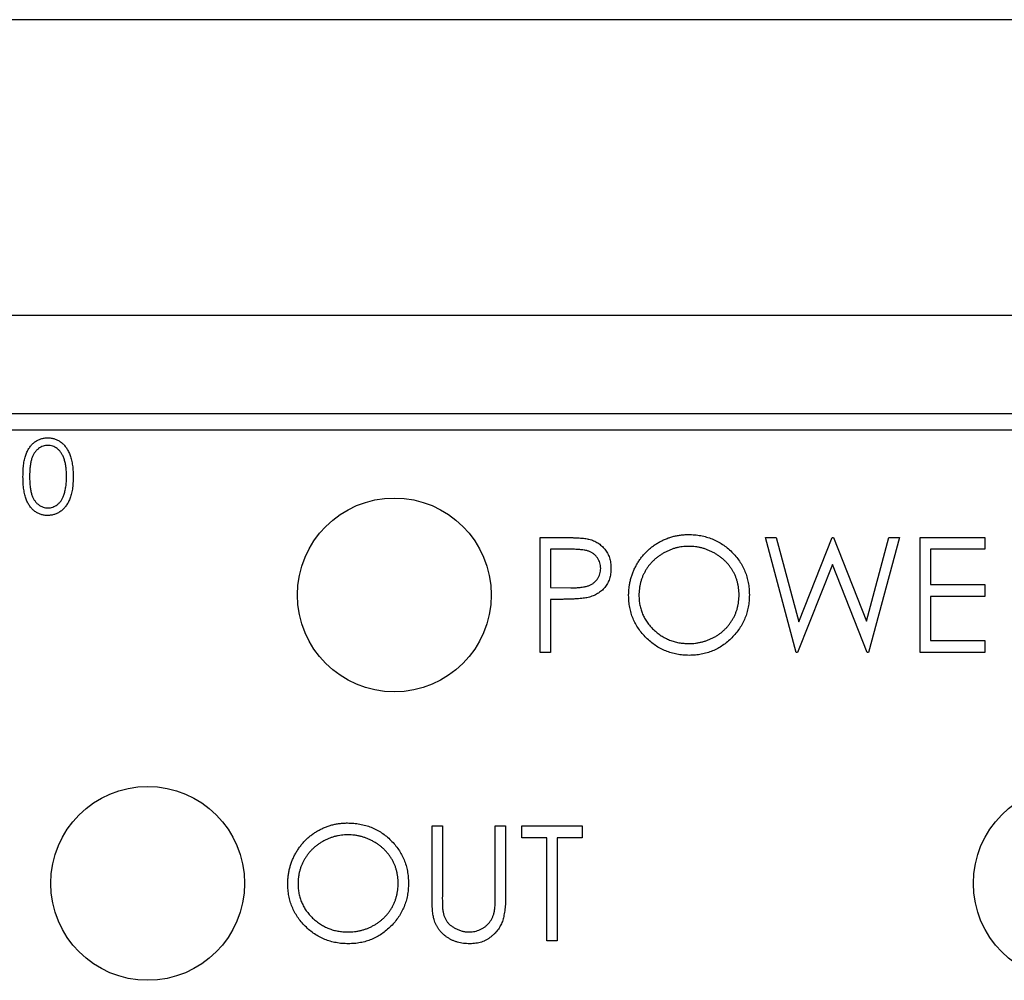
# Model space of a CAD drawing. Header units: inches. Extents: x 3.21 to 13.19, y 2.59 to 9.58.
# Tile 17 of 47: x 6.34 to 6.64, y 9.28 to 9.58. Entities that reach past the tile are written whole.
import ezdxf

# ---------------------------------------------------------------- set-up
doc = ezdxf.new("R2010")
doc.units = ezdxf.units.IN
doc.header["$MEASUREMENT"] = 0

msp = doc.modelspace()

# ---------------------------------------------------------------- linework, layer by layer
at = {"color": 7, "linetype": 'Continuous', "lineweight": 25}
for p, q in [((6.9968, 9.57704), (6.3348, 9.57704)), ((6.9003, 9.48696), (5.5788, 9.48696)), ((6.41703, 9.48696), (6.41703, 9.48699)), ((6.44102, 9.48699), (6.44102, 9.48696)), ((6.44547, 9.48696), (6.44547, 9.48699)), ((6.44659, 9.48699), (6.44659, 9.48696)), ((6.45646, 9.48699), (6.45646, 9.48696)), ((6.46766, 9.48699), (6.46766, 9.48696)), ((6.48496, 9.48696), (6.48496, 9.48699)), ((6.48549, 9.48699), (6.48549, 9.48696)), ((6.49516, 9.48696), (6.49516, 9.48699)), ((6.51199, 9.48696), (6.51199, 9.48699)), ((6.52382, 9.48699), (6.52382, 9.48696)), ((6.53024, 9.48699), (6.53024, 9.48696)), ((6.53122, 9.48696), (6.53122, 9.48699)), ((6.54307, 9.48699), (6.54307, 9.48696)), ((6.55032, 9.48696), (6.55032, 9.48699)), ((6.55674, 9.48696), (6.55674, 9.48699)), ((6.55734, 9.48699), (6.55734, 9.48696)), ((6.60694, 9.48696), (6.60694, 9.48699)), ((6.9003, 9.45696), (5.59355, 9.45696)), ((6.8963, 9.45196), (5.59542, 9.45196)), ((6.49626, 9.38429), (6.49626, 9.41929)), ((6.49626, 9.41929), (6.50312, 9.41929)), ((6.57422, 9.38429), (6.56491, 9.41929)), ((6.56491, 9.41929), (6.56816, 9.41929)), ((6.56816, 9.41929), (6.57501, 9.39362)), ((6.57501, 9.39362), (6.5852, 9.41929)), ((6.5852, 9.41929), (6.58565, 9.41929)), ((6.58565, 9.41929), (6.59565, 9.3938)), ((6.59565, 9.3938), (6.60253, 9.41929)), ((6.60575, 9.41929), (6.59631, 9.38429)), ((6.60253, 9.41929), (6.60575, 9.41929)), ((6.61203, 9.41929), (6.63177, 9.41929)), ((6.61203, 9.38429), (6.61203, 9.41929)), ((6.63177, 9.41929), (6.63177, 9.4157)), ((6.4994, 9.4157), (6.4994, 9.40404)), ((6.5058, 9.4157), (6.4994, 9.4157)), ((6.63177, 9.4157), (6.61517, 9.4157)), ((6.61517, 9.4157), (6.61517, 9.40493)), ((6.58533, 9.41106), (6.57467, 9.38429)), ((6.59586, 9.38429), (6.58533, 9.41106)), ((6.4994, 9.40404), (6.50553, 9.40396)), ((6.61517, 9.40493), (6.63177, 9.40493)), ((6.63177, 9.40493), (6.63177, 9.40134)), ((6.5019, 9.40045), (6.4994, 9.40045)), ((6.4994, 9.40045), (6.4994, 9.38429)), ((6.63177, 9.40134), (6.61517, 9.40134)), ((6.61517, 9.40134), (6.61517, 9.38788)), ((6.61517, 9.38788), (6.63177, 9.38788)), ((6.63177, 9.38788), (6.63177, 9.38429)), ((6.4994, 9.38429), (6.49626, 9.38429)), ((6.57467, 9.38429), (6.57422, 9.38429)), ((6.59631, 9.38429), (6.59586, 9.38429)), ((6.63177, 9.38429), (6.61203, 9.38429)), ((6.46325, 9.33142), (6.4664, 9.33142)), ((6.46325, 9.31028), (6.46325, 9.33142)), ((6.4664, 9.33142), (6.4664, 9.31045)), ((6.48255, 9.31045), (6.48255, 9.33142)), ((6.48255, 9.33142), (6.48569, 9.33142)), ((6.48569, 9.33142), (6.48569, 9.31028)), ((6.49063, 9.32783), (6.49063, 9.33142)), ((6.49063, 9.33142), (6.50902, 9.33142)), ((6.50902, 9.33142), (6.50902, 9.32783)), ((6.49825, 9.32783), (6.49063, 9.32783)), ((6.49825, 9.29642), (6.49825, 9.32783)), ((6.50902, 9.32783), (6.5014, 9.32783)), ((6.5014, 9.32783), (6.5014, 9.29642)), ((6.5014, 9.29642), (6.49825, 9.29642))]:
    msp.add_line(p, q, dxfattribs=at)
for centre in [(6.45177, 9.40179), (6.37659, 9.31392), (6.65778, 9.31392)]:
    msp.add_circle(centre, 0.02953, dxfattribs=at)
for points, knots in [([(6.33859, 9.43782), (6.3386, 9.43818), (6.3386, 9.43888), (6.33864, 9.4399), (6.33872, 9.44086), (6.33882, 9.44176), (6.33895, 9.44259), (6.33912, 9.44335), (6.33931, 9.44406), (6.33953, 9.4447), (6.33978, 9.4453), (6.34006, 9.44585), (6.34036, 9.44637), (6.34068, 9.44685), (6.34103, 9.4473), (6.3414, 9.4477), (6.3418, 9.44807), (6.34222, 9.4484), (6.34267, 9.4487), (6.34312, 9.44895), (6.34359, 9.44917), (6.34407, 9.44935), (6.34456, 9.44949), (6.34507, 9.44959), (6.34559, 9.44965), (6.34594, 9.44965), (6.34612, 9.44966)], [0, 0, 0, 0, 0.0685946, 0.133246, 0.1943126, 0.2512792, 0.3045134, 0.3542349, 0.4004806, 0.4434108, 0.4840149, 0.5232523, 0.5610424, 0.5979002, 0.6335185, 0.6683144, 0.7024957, 0.7366854, 0.7702932, 0.8034373, 0.835913, 0.8684602, 0.9008465, 0.9334665, 0.9662576, 1, 1, 1, 1]), ([(6.34618, 9.44735), (6.34593, 9.44734), (6.34544, 9.44731), (6.3447, 9.44713), (6.344, 9.4468), (6.34343, 9.44645), (6.343, 9.44611), (6.3427, 9.44582), (6.34242, 9.4455), (6.34216, 9.44515), (6.34191, 9.44478), (6.34169, 9.44437), (6.34148, 9.44394), (6.3413, 9.44347), (6.34113, 9.44296), (6.341, 9.44239), (6.34087, 9.44177), (6.34078, 9.44109), (6.3407, 9.44036), (6.34065, 9.43957), (6.34061, 9.43872), (6.34061, 9.43813), (6.34061, 9.43783)], [0, 0, 0, 0, 0.060387, 0.120883, 0.182755, 0.247811, 0.281299, 0.315088, 0.349702, 0.384857, 0.420966, 0.458511, 0.497175, 0.537602, 0.580503, 0.627468, 0.678388, 0.733983, 0.793747, 0.857714, 0.926698, 1, 1, 1, 1]), ([(6.34612, 9.44966), (6.34629, 9.44965), (6.34665, 9.44965), (6.34718, 9.44959), (6.34769, 9.44949), (6.34819, 9.44935), (6.34868, 9.44917), (6.34915, 9.44895), (6.34962, 9.4487), (6.35006, 9.4484), (6.3505, 9.44806), (6.3509, 9.44769), (6.35129, 9.44727), (6.35165, 9.44682), (6.35199, 9.44632), (6.35231, 9.44579), (6.35259, 9.44521), (6.35287, 9.4446), (6.3531, 9.44393), (6.35332, 9.44322), (6.35349, 9.44245), (6.35363, 9.44163), (6.35375, 9.44076), (6.35383, 9.43983), (6.35387, 9.43884), (6.35388, 9.43817), (6.35388, 9.43782)], [0, 0, 0, 0, 0.0337881, 0.0671939, 0.0998624, 0.1325666, 0.1651512, 0.1979132, 0.231319, 0.2650833, 0.2992553, 0.3343986, 0.3699428, 0.4062836, 0.4440638, 0.4829977, 0.5233544, 0.5655366, 0.6096129, 0.6563908, 0.7058855, 0.7583245, 0.8138318, 0.8727946, 0.9347222, 1, 1, 1, 1]), ([(6.35186, 9.43783), (6.35186, 9.4381), (6.35185, 9.43863), (6.35183, 9.4394), (6.35176, 9.44014), (6.35168, 9.44084), (6.35157, 9.4415), (6.35145, 9.44213), (6.35129, 9.44271), (6.35111, 9.44326), (6.35092, 9.44378), (6.3507, 9.44425), (6.35046, 9.4447), (6.35021, 9.4451), (6.34994, 9.44548), (6.34965, 9.44581), (6.34934, 9.44611), (6.34891, 9.44645), (6.34835, 9.4468), (6.34765, 9.44713), (6.34692, 9.44731), (6.34643, 9.44734), (6.34618, 9.44735)], [0, 0, 0, 0, 0.065681, 0.128486, 0.188175, 0.245106, 0.299448, 0.350823, 0.399942, 0.446672, 0.491255, 0.533376, 0.573853, 0.612526, 0.649597, 0.685532, 0.720106, 0.753838, 0.818925, 0.880493, 0.940311, 1, 1, 1, 1]), ([(6.34612, 9.426), (6.34594, 9.42601), (6.34559, 9.42601), (6.34507, 9.42607), (6.34457, 9.42617), (6.34408, 9.42631), (6.3436, 9.42648), (6.34313, 9.4267), (6.34268, 9.42695), (6.34224, 9.42724), (6.34182, 9.42757), (6.34142, 9.42793), (6.34105, 9.42834), (6.34071, 9.42879), (6.34038, 9.42927), (6.34008, 9.42979), (6.3398, 9.43035), (6.33955, 9.43095), (6.33932, 9.4316), (6.33912, 9.43231), (6.33896, 9.43308), (6.33883, 9.43391), (6.33872, 9.4348), (6.33865, 9.43575), (6.3386, 9.43677), (6.3386, 9.43746), (6.33859, 9.43782)], [0, 0, 0, 0, 0.033787, 0.066622, 0.099285, 0.131361, 0.163585, 0.196104, 0.228902, 0.262158, 0.295991, 0.330218, 0.36506, 0.400951, 0.43762, 0.475708, 0.515381, 0.556414, 0.599765, 0.646424, 0.696431, 0.749782, 0.806573, 0.867436, 0.931887, 1, 1, 1, 1]), ([(6.34061, 9.43783), (6.34061, 9.43753), (6.34061, 9.43695), (6.34065, 9.4361), (6.34071, 9.43531), (6.34077, 9.43457), (6.34088, 9.4339), (6.34099, 9.43328), (6.34113, 9.43271), (6.34129, 9.4322), (6.34148, 9.43173), (6.34168, 9.4313), (6.3419, 9.43089), (6.34215, 9.43051), (6.34241, 9.43017), (6.3427, 9.42984), (6.34301, 9.42956), (6.34343, 9.42921), (6.344, 9.42885), (6.34471, 9.42854), (6.34544, 9.42835), (6.34594, 9.42832), (6.34618, 9.42831)], [0, 0, 0, 0, 0.072951, 0.141584, 0.205926, 0.265301, 0.320597, 0.371817, 0.41879, 0.461699, 0.502134, 0.540804, 0.578181, 0.614297, 0.649678, 0.684299, 0.718359, 0.752081, 0.817652, 0.879722, 0.939966, 1, 1, 1, 1]), ([(6.35388, 9.43782), (6.35388, 9.43748), (6.35387, 9.43681), (6.35383, 9.43583), (6.35374, 9.4349), (6.35364, 9.43403), (6.35349, 9.43321), (6.35332, 9.43245), (6.35312, 9.43173), (6.35288, 9.43108), (6.35261, 9.43047), (6.35232, 9.4299), (6.35201, 9.42936), (6.35167, 9.42887), (6.35131, 9.42841), (6.35092, 9.42799), (6.35051, 9.42761), (6.35008, 9.42727), (6.34963, 9.42698), (6.34916, 9.42671), (6.34868, 9.4265), (6.3482, 9.42632), (6.34769, 9.42618), (6.34718, 9.42608), (6.34665, 9.42601), (6.34629, 9.42601), (6.34612, 9.426)], [0, 0, 0, 0, 0.0650633, 0.1267732, 0.1855158, 0.2407647, 0.2929798, 0.3422504, 0.3889193, 0.4327757, 0.4746284, 0.5147747, 0.5536059, 0.5914264, 0.6280281, 0.6638036, 0.6989843, 0.7335915, 0.7676285, 0.8012083, 0.8342638, 0.8669807, 0.8997197, 0.9327019, 0.9661759, 1, 1, 1, 1]), ([(6.35101, 9.43217), (6.35108, 9.43237), (6.35122, 9.43278), (6.35139, 9.43341), (6.35153, 9.43408), (6.35166, 9.43477), (6.35174, 9.43549), (6.35181, 9.43624), (6.35185, 9.43703), (6.35186, 9.43756), (6.35186, 9.43783)], [0, 0, 0, 0, 0.1105883, 0.2245418, 0.3425035, 0.4643241, 0.590756, 0.7222275, 0.8588428, 1, 1, 1, 1]), ([(6.34618, 9.42831), (6.34643, 9.42832), (6.34693, 9.42834), (6.34766, 9.42854), (6.34836, 9.42884), (6.34892, 9.42919), (6.34934, 9.42953), (6.34964, 9.42981), (6.34992, 9.43014), (6.35018, 9.43048), (6.35042, 9.43086), (6.35064, 9.43127), (6.35084, 9.43171), (6.35095, 9.43202), (6.35101, 9.43217)], [0, 0, 0, 0, 0.112813, 0.225394, 0.339595, 0.459675, 0.521735, 0.583926, 0.648174, 0.713881, 0.781004, 0.851451, 0.924051, 1, 1, 1, 1]), ([(6.52318, 9.40164), (6.52319, 9.40205), (6.5232, 9.40288), (6.52332, 9.40411), (6.52351, 9.40532), (6.52378, 9.4065), (6.52412, 9.40766), (6.52453, 9.40881), (6.52504, 9.40992), (6.5256, 9.41101), (6.52624, 9.41205), (6.52693, 9.41304), (6.52767, 9.41398), (6.52849, 9.41485), (6.52934, 9.41566), (6.53026, 9.41642), (6.53122, 9.41713), (6.53225, 9.41776), (6.53331, 9.41833), (6.53439, 9.41883), (6.5355, 9.41925), (6.53663, 9.41959), (6.53778, 9.41986), (6.53895, 9.42005), (6.54015, 9.42017), (6.54095, 9.42018), (6.54135, 9.42019)], [0, 0, 0, 0, 0.043209, 0.085873, 0.12812, 0.170152, 0.211918, 0.253753, 0.296006, 0.338443, 0.381015, 0.42282, 0.464089, 0.505126, 0.545975, 0.586985, 0.628339, 0.670084, 0.711992, 0.753039, 0.794049, 0.834886, 0.875498, 0.916547, 0.958004, 1, 1, 1, 1]), ([(6.54135, 9.42019), (6.542, 9.42017), (6.54327, 9.42014), (6.54515, 9.41989), (6.54693, 9.41947), (6.54865, 9.4189), (6.55027, 9.41814), (6.55182, 9.41722), (6.55328, 9.41614), (6.55465, 9.41489), (6.55589, 9.41354), (6.55699, 9.4121), (6.55791, 9.41057), (6.55867, 9.40896), (6.55926, 9.40729), (6.55967, 9.40552), (6.55993, 9.40369), (6.55996, 9.40244), (6.55998, 9.40181)], [0, 0, 0, 0, 0.06657, 0.130749, 0.193413, 0.254989, 0.316114, 0.377262, 0.439401, 0.502971, 0.566525, 0.628231, 0.689091, 0.749345, 0.81017, 0.87161, 0.934869, 1, 1, 1, 1]), ([(6.50312, 9.41929), (6.50359, 9.41929), (6.5045, 9.41929), (6.5058, 9.41926), (6.50697, 9.41922), (6.50803, 9.41916), (6.50897, 9.4191), (6.50978, 9.41901), (6.51048, 9.41891), (6.5109, 9.41881), (6.51109, 9.41877)], [0, 0, 0, 0, 0.176956, 0.339055, 0.486318, 0.618781, 0.735619, 0.838742, 0.926457, 1, 1, 1, 1]), ([(6.51109, 9.41877), (6.51134, 9.4187), (6.51181, 9.41857), (6.5125, 9.41831), (6.51316, 9.418), (6.51378, 9.41764), (6.51437, 9.41723), (6.51492, 9.41677), (6.51544, 9.41627), (6.51593, 9.41571), (6.51637, 9.41512), (6.51675, 9.41448), (6.51707, 9.41381), (6.51734, 9.4131), (6.51754, 9.41236), (6.51769, 9.41157), (6.51778, 9.41075), (6.51779, 9.41019), (6.5178, 9.4099)], [0, 0, 0, 0, 0.062481, 0.12349, 0.183411, 0.243153, 0.302127, 0.36171, 0.421842, 0.482932, 0.544552, 0.605681, 0.66768, 0.729984, 0.794551, 0.860346, 0.928907, 1, 1, 1, 1]), ([(6.51466, 9.40989), (6.51464, 9.41017), (6.51462, 9.41073), (6.51443, 9.41155), (6.51412, 9.41233), (6.51368, 9.41306), (6.51316, 9.41372), (6.51254, 9.4143), (6.51185, 9.41476), (6.5112, 9.41506), (6.51062, 9.41524), (6.51012, 9.41537), (6.50956, 9.41547), (6.50893, 9.41555), (6.50824, 9.41562), (6.50748, 9.41567), (6.50666, 9.4157), (6.50609, 9.4157), (6.5058, 9.4157)], [0, 0, 0, 0, 0.070044, 0.139238, 0.208197, 0.279173, 0.349987, 0.418354, 0.48761, 0.557411, 0.59533, 0.637964, 0.685913, 0.738185, 0.796103, 0.858517, 0.926658, 1, 1, 1, 1]), ([(6.54151, 9.4166), (6.54118, 9.4166), (6.54051, 9.41659), (6.53953, 9.41648), (6.53856, 9.41633), (6.53761, 9.41611), (6.53666, 9.41582), (6.53573, 9.41548), (6.53482, 9.41507), (6.53392, 9.4146), (6.53305, 9.41409), (6.53223, 9.41352), (6.53146, 9.41291), (6.53073, 9.41226), (6.53006, 9.41156), (6.52942, 9.41082), (6.52885, 9.41003), (6.52833, 9.40921), (6.52786, 9.40835), (6.52744, 9.40747), (6.5271, 9.40656), (6.52682, 9.40562), (6.52659, 9.40466), (6.52644, 9.40368), (6.52633, 9.40268), (6.52633, 9.402), (6.52632, 9.40165)], [0, 0, 0, 0, 0.0420233, 0.0836449, 0.1249838, 0.1662475, 0.2077016, 0.2496311, 0.2917418, 0.3347429, 0.3774602, 0.4195563, 0.4610442, 0.5020963, 0.5428907, 0.5838008, 0.6248636, 0.6662247, 0.7073992, 0.7485567, 0.7896546, 0.8307397, 0.8720701, 0.9139934, 0.9564981, 1, 1, 1, 1]), ([(6.55683, 9.40181), (6.55683, 9.40215), (6.55682, 9.40283), (6.55672, 9.40382), (6.55657, 9.40479), (6.55635, 9.40574), (6.55607, 9.40666), (6.55572, 9.40755), (6.55531, 9.40843), (6.55485, 9.40927), (6.55432, 9.41008), (6.55375, 9.41086), (6.55311, 9.41159), (6.55244, 9.41228), (6.55171, 9.41292), (6.55092, 9.41352), (6.55009, 9.41409), (6.54921, 9.4146), (6.5483, 9.41507), (6.54737, 9.41548), (6.54643, 9.41582), (6.54547, 9.41612), (6.5445, 9.41633), (6.54351, 9.41648), (6.54252, 9.41659), (6.54185, 9.4166), (6.54151, 9.4166)], [0, 0, 0, 0, 0.042915, 0.08513, 0.126473, 0.167453, 0.207976, 0.248249, 0.28875, 0.32967, 0.370537, 0.411129, 0.451819, 0.492406, 0.533486, 0.575263, 0.617441, 0.660672, 0.70394, 0.746868, 0.789079, 0.831104, 0.873238, 0.915166, 0.957381, 1, 1, 1, 1]), ([(6.50553, 9.40396), (6.50583, 9.40396), (6.5064, 9.40396), (6.50724, 9.404), (6.50801, 9.40404), (6.50872, 9.40411), (6.50937, 9.40421), (6.50996, 9.4043), (6.51048, 9.40444), (6.51109, 9.40463), (6.51177, 9.40495), (6.51251, 9.40541), (6.51314, 9.406), (6.51369, 9.40667), (6.51412, 9.40741), (6.51443, 9.4082), (6.51462, 9.40903), (6.51464, 9.4096), (6.51466, 9.40989)], [0, 0, 0, 0, 0.072538, 0.140034, 0.202496, 0.260575, 0.313228, 0.361583, 0.404878, 0.444127, 0.5164, 0.586507, 0.655085, 0.724384, 0.793974, 0.861638, 0.930111, 1, 1, 1, 1]), ([(6.5178, 9.4099), (6.51779, 9.40962), (6.51778, 9.40905), (6.51768, 9.40823), (6.51755, 9.40744), (6.51735, 9.40669), (6.51708, 9.40599), (6.51676, 9.40531), (6.51638, 9.40468), (6.51595, 9.40409), (6.51546, 9.40354), (6.51493, 9.40304), (6.51435, 9.40258), (6.51373, 9.40217), (6.51306, 9.40182), (6.51235, 9.4015), (6.5116, 9.40123), (6.51108, 9.40109), (6.51081, 9.40102)], [0, 0, 0, 0, 0.070119, 0.137192, 0.202016, 0.264631, 0.326117, 0.38601, 0.445812, 0.505298, 0.564633, 0.624283, 0.683902, 0.743953, 0.805388, 0.868388, 0.933084, 1, 1, 1, 1]), ([(6.51081, 9.40102), (6.51059, 9.40097), (6.51011, 9.40087), (6.50932, 9.40076), (6.5084, 9.40066), (6.50735, 9.40059), (6.50617, 9.40053), (6.50487, 9.40048), (6.50343, 9.40045), (6.50243, 9.40045), (6.5019, 9.40045)], [0, 0, 0, 0, 0.0751731, 0.1647463, 0.2680169, 0.3859119, 0.5177895, 0.663691, 0.8244132, 1, 1, 1, 1]), ([(6.54163, 9.38339), (6.541, 9.38341), (6.53975, 9.38344), (6.53791, 9.3837), (6.53615, 9.38411), (6.53447, 9.3847), (6.53286, 9.38545), (6.53132, 9.38638), (6.52987, 9.38747), (6.5285, 9.38871), (6.52726, 9.39006), (6.52617, 9.39151), (6.52525, 9.39303), (6.52449, 9.39462), (6.5239, 9.39627), (6.52349, 9.398), (6.52323, 9.3998), (6.5232, 9.40102), (6.52318, 9.40164)], [0, 0, 0, 0, 0.0658189, 0.1297465, 0.192072, 0.2534594, 0.3145696, 0.3762799, 0.4390257, 0.503267, 0.5674928, 0.6297048, 0.6909996, 0.7514517, 0.8120044, 0.8731497, 0.9356355, 1, 1, 1, 1]), ([(6.52632, 9.40165), (6.52633, 9.40115), (6.52636, 9.40015), (6.52658, 9.39869), (6.52692, 9.39729), (6.52742, 9.39596), (6.52804, 9.39467), (6.52881, 9.39345), (6.52972, 9.3923), (6.53076, 9.39122), (6.53189, 9.39023), (6.5331, 9.38936), (6.53436, 9.38863), (6.53568, 9.38803), (6.53705, 9.38755), (6.53849, 9.38723), (6.53998, 9.38702), (6.54099, 9.38699), (6.54151, 9.38698)], [0, 0, 0, 0, 0.064504, 0.1268993, 0.1877465, 0.2481497, 0.3085861, 0.369583, 0.431827, 0.4961797, 0.5606679, 0.6235045, 0.6852604, 0.7465368, 0.8083274, 0.8704862, 0.9343169, 1, 1, 1, 1]), ([(6.54151, 9.38698), (6.54185, 9.38699), (6.54254, 9.387), (6.54356, 9.38709), (6.54456, 9.38725), (6.54555, 9.38747), (6.54651, 9.38774), (6.54745, 9.38807), (6.54837, 9.38847), (6.54927, 9.38892), (6.55014, 9.38943), (6.55096, 9.38998), (6.55173, 9.39059), (6.55245, 9.39124), (6.55313, 9.39193), (6.55375, 9.39266), (6.55432, 9.39345), (6.55485, 9.39427), (6.55531, 9.39513), (6.55572, 9.39602), (6.55607, 9.39692), (6.55635, 9.39786), (6.55657, 9.39881), (6.55672, 9.39979), (6.55682, 9.40079), (6.55683, 9.40147), (6.55683, 9.40181)], [0, 0, 0, 0, 0.043633, 0.086538, 0.129177, 0.171436, 0.213416, 0.255266, 0.297369, 0.339941, 0.382347, 0.423953, 0.464871, 0.505572, 0.546003, 0.586568, 0.627065, 0.668271, 0.709549, 0.750428, 0.791096, 0.832027, 0.873136, 0.914611, 0.956956, 1, 1, 1, 1]), ([(6.55998, 9.40181), (6.55996, 9.40118), (6.55993, 9.39994), (6.55967, 9.39811), (6.55926, 9.39636), (6.55867, 9.39469), (6.55792, 9.39308), (6.55699, 9.39155), (6.5559, 9.3901), (6.55466, 9.38873), (6.55331, 9.38748), (6.55185, 9.38639), (6.55034, 9.38546), (6.54873, 9.38471), (6.54707, 9.38411), (6.54532, 9.3837), (6.5435, 9.38344), (6.54226, 9.38341), (6.54163, 9.38339)], [0, 0, 0, 0, 0.065227, 0.128569, 0.19032, 0.251378, 0.312388, 0.373789, 0.436431, 0.500567, 0.564687, 0.627136, 0.688455, 0.749246, 0.810155, 0.871671, 0.934773, 1, 1, 1, 1]), ([(6.41928, 9.31376), (6.41929, 9.31418), (6.4193, 9.31501), (6.41942, 9.31624), (6.41961, 9.31745), (6.41988, 9.31863), (6.42022, 9.31979), (6.42063, 9.32093), (6.42114, 9.32204), (6.4217, 9.32313), (6.42234, 9.32418), (6.42303, 9.32517), (6.42377, 9.32611), (6.42459, 9.32697), (6.42544, 9.32779), (6.42636, 9.32855), (6.42732, 9.32925), (6.42835, 9.32989), (6.4294, 9.33046), (6.43049, 9.33095), (6.4316, 9.33138), (6.43273, 9.33172), (6.43388, 9.33199), (6.43505, 9.33217), (6.43624, 9.3323), (6.43705, 9.33231), (6.43745, 9.33232)], [0, 0, 0, 0, 0.043209, 0.085873, 0.12812, 0.170152, 0.211918, 0.253753, 0.296006, 0.338443, 0.381015, 0.42282, 0.464089, 0.505126, 0.545975, 0.586985, 0.628339, 0.670084, 0.711992, 0.753039, 0.794049, 0.834886, 0.875498, 0.916547, 0.958004, 1, 1, 1, 1]), ([(6.43745, 9.33232), (6.4381, 9.3323), (6.43937, 9.33227), (6.44125, 9.33202), (6.44303, 9.33159), (6.44475, 9.33103), (6.44637, 9.33027), (6.44792, 9.32935), (6.44938, 9.32827), (6.45074, 9.32702), (6.45199, 9.32567), (6.45309, 9.32422), (6.45401, 9.3227), (6.45477, 9.32109), (6.45536, 9.31941), (6.45577, 9.31765), (6.45603, 9.31582), (6.45606, 9.31457), (6.45608, 9.31393)], [0, 0, 0, 0, 0.06657, 0.130749, 0.193413, 0.254989, 0.316114, 0.377262, 0.439401, 0.502971, 0.566525, 0.628231, 0.689091, 0.749345, 0.81017, 0.87161, 0.934869, 1, 1, 1, 1]), ([(6.43761, 9.32873), (6.43728, 9.32872), (6.43661, 9.32871), (6.43563, 9.32861), (6.43466, 9.32846), (6.4337, 9.32824), (6.43276, 9.32795), (6.43183, 9.32761), (6.43092, 9.3272), (6.43002, 9.32673), (6.42915, 9.32622), (6.42833, 9.32565), (6.42756, 9.32504), (6.42683, 9.32438), (6.42616, 9.32368), (6.42552, 9.32295), (6.42495, 9.32216), (6.42442, 9.32134), (6.42396, 9.32048), (6.42354, 9.3196), (6.4232, 9.31868), (6.42292, 9.31775), (6.42269, 9.31679), (6.42254, 9.31581), (6.42243, 9.3148), (6.42243, 9.31412), (6.42242, 9.31378)], [0, 0, 0, 0, 0.042023, 0.083645, 0.124984, 0.166247, 0.207702, 0.249631, 0.291742, 0.334743, 0.37746, 0.419556, 0.461044, 0.502096, 0.542891, 0.583801, 0.624864, 0.666225, 0.707399, 0.748557, 0.789655, 0.83074, 0.87207, 0.913993, 0.956498, 1, 1, 1, 1]), ([(6.45293, 9.31394), (6.45293, 9.31428), (6.45292, 9.31495), (6.45282, 9.31595), (6.45267, 9.31692), (6.45245, 9.31787), (6.45217, 9.31879), (6.45182, 9.31968), (6.45141, 9.32055), (6.45095, 9.3214), (6.45042, 9.32221), (6.44984, 9.32299), (6.44921, 9.32371), (6.44854, 9.32441), (6.44781, 9.32505), (6.44702, 9.32565), (6.44619, 9.32622), (6.44531, 9.32673), (6.4444, 9.3272), (6.44347, 9.32761), (6.44253, 9.32795), (6.44157, 9.32824), (6.4406, 9.32846), (6.43961, 9.32861), (6.43861, 9.32871), (6.43794, 9.32872), (6.43761, 9.32873)], [0, 0, 0, 0, 0.042915, 0.08513, 0.126473, 0.167453, 0.207976, 0.248249, 0.28875, 0.32967, 0.370537, 0.411129, 0.451819, 0.492406, 0.533486, 0.575263, 0.617441, 0.660672, 0.70394, 0.746868, 0.789079, 0.831104, 0.873238, 0.915166, 0.957381, 1, 1, 1, 1]), ([(6.43773, 9.29552), (6.4371, 9.29554), (6.43585, 9.29557), (6.43401, 9.29583), (6.43225, 9.29624), (6.43057, 9.29682), (6.42896, 9.29758), (6.42742, 9.2985), (6.42597, 9.2996), (6.4246, 9.30084), (6.42336, 9.30219), (6.42227, 9.30364), (6.42135, 9.30515), (6.42059, 9.30674), (6.42, 9.3084), (6.41959, 9.31013), (6.41933, 9.31192), (6.4193, 9.31314), (6.41928, 9.31376)], [0, 0, 0, 0, 0.065819, 0.129747, 0.192072, 0.253459, 0.31457, 0.37628, 0.439026, 0.503267, 0.567493, 0.629705, 0.691, 0.751452, 0.812004, 0.87315, 0.935635, 1, 1, 1, 1]), ([(6.42242, 9.31378), (6.42243, 9.31327), (6.42246, 9.31228), (6.42268, 9.31082), (6.42302, 9.30942), (6.42352, 9.30808), (6.42414, 9.3068), (6.42491, 9.30558), (6.42582, 9.30443), (6.42686, 9.30334), (6.42799, 9.30235), (6.4292, 9.30149), (6.43046, 9.30075), (6.43178, 9.30015), (6.43315, 9.29968), (6.43459, 9.29936), (6.43608, 9.29914), (6.43709, 9.29912), (6.43761, 9.29911)], [0, 0, 0, 0, 0.064504, 0.1268993, 0.1877465, 0.2481497, 0.3085861, 0.369583, 0.431827, 0.4961797, 0.5606679, 0.6235045, 0.6852604, 0.7465368, 0.8083274, 0.8704862, 0.9343169, 1, 1, 1, 1]), ([(6.43761, 9.29911), (6.43795, 9.29912), (6.43864, 9.29913), (6.43966, 9.29922), (6.44066, 9.29937), (6.44165, 9.29959), (6.44261, 9.29987), (6.44355, 9.30019), (6.44447, 9.3006), (6.44537, 9.30105), (6.44624, 9.30156), (6.44706, 9.30211), (6.44783, 9.30272), (6.44855, 9.30336), (6.44923, 9.30405), (6.44985, 9.30479), (6.45042, 9.30557), (6.45095, 9.3064), (6.45141, 9.30726), (6.45182, 9.30814), (6.45217, 9.30905), (6.45245, 9.30998), (6.45267, 9.31094), (6.45282, 9.31192), (6.45292, 9.31292), (6.45293, 9.3136), (6.45293, 9.31394)], [0, 0, 0, 0, 0.0436332, 0.0865378, 0.1291773, 0.1714363, 0.2134159, 0.255266, 0.2973695, 0.3399407, 0.3823475, 0.4239529, 0.4648712, 0.5055723, 0.5460026, 0.586568, 0.6270648, 0.6682707, 0.7095492, 0.7504282, 0.7910962, 0.8320271, 0.873136, 0.9146108, 0.956956, 1, 1, 1, 1]), ([(6.45608, 9.31393), (6.45606, 9.3133), (6.45603, 9.31206), (6.45577, 9.31024), (6.45536, 9.30849), (6.45477, 9.30681), (6.45402, 9.30521), (6.45309, 9.30368), (6.452, 9.30222), (6.45076, 9.30086), (6.4494, 9.29961), (6.44795, 9.29852), (6.44643, 9.29758), (6.44483, 9.29684), (6.44316, 9.29624), (6.44142, 9.29583), (6.4396, 9.29557), (6.43836, 9.29554), (6.43773, 9.29552)], [0, 0, 0, 0, 0.065227, 0.128569, 0.19032, 0.251378, 0.312388, 0.373789, 0.436431, 0.500567, 0.564687, 0.627136, 0.688455, 0.749246, 0.810155, 0.871671, 0.934773, 1, 1, 1, 1]), ([(6.46388, 9.3029), (6.46383, 9.30309), (6.46371, 9.30349), (6.46359, 9.30416), (6.46349, 9.30493), (6.4634, 9.30581), (6.46334, 9.30678), (6.46329, 9.30785), (6.46325, 9.30903), (6.46325, 9.30985), (6.46325, 9.31028)], [0, 0, 0, 0, 0.07813, 0.169465, 0.274335, 0.39211, 0.523687, 0.668365, 0.827132, 1, 1, 1, 1]), ([(6.4664, 9.31045), (6.4664, 9.31015), (6.46639, 9.30959), (6.4664, 9.30879), (6.46642, 9.30807), (6.46643, 9.30745), (6.46645, 9.30691), (6.46647, 9.30646), (6.46649, 9.3061), (6.46652, 9.30588), (6.46654, 9.30579)], [0, 0, 0, 0, 0.1910786, 0.3626046, 0.5160988, 0.650038, 0.7659767, 0.862374, 0.9408421, 1, 1, 1, 1]), ([(6.48569, 9.31028), (6.48569, 9.3099), (6.48568, 9.30916), (6.48564, 9.30807), (6.48557, 9.30703), (6.48547, 9.30605), (6.48535, 9.30514), (6.4852, 9.30427), (6.48502, 9.30346), (6.48481, 9.3027), (6.48457, 9.30198), (6.48425, 9.30129), (6.4839, 9.30063), (6.48348, 9.29998), (6.48301, 9.29936), (6.48247, 9.29877), (6.48189, 9.29819), (6.48126, 9.29765), (6.48058, 9.29715), (6.47986, 9.29672), (6.47911, 9.29634), (6.47832, 9.29604), (6.47749, 9.29581), (6.47663, 9.29564), (6.47573, 9.29554), (6.47512, 9.29553), (6.47482, 9.29552)], [0, 0, 0, 0, 0.054858, 0.107059, 0.156978, 0.203992, 0.248492, 0.290483, 0.330489, 0.367886, 0.403858, 0.440009, 0.476295, 0.512792, 0.550485, 0.588381, 0.627645, 0.667979, 0.708433, 0.748602, 0.789088, 0.829461, 0.870371, 0.912214, 0.955547, 1, 1, 1, 1]), ([(6.48219, 9.30501), (6.48222, 9.30514), (6.48229, 9.30541), (6.48235, 9.30588), (6.48242, 9.30643), (6.48246, 9.30706), (6.48251, 9.30779), (6.48253, 9.3086), (6.48254, 9.30949), (6.48255, 9.31012), (6.48255, 9.31045)], [0, 0, 0, 0, 0.069835, 0.155621, 0.257802, 0.373811, 0.506402, 0.655564, 0.820079, 1, 1, 1, 1]), ([(6.46654, 9.30579), (6.46659, 9.30546), (6.46669, 9.30483), (6.46694, 9.30392), (6.4673, 9.3031), (6.46773, 9.30234), (6.46829, 9.30167), (6.46896, 9.30106), (6.46977, 9.30052), (6.47067, 9.30002), (6.47164, 9.29963), (6.47264, 9.29933), (6.47364, 9.29914), (6.47431, 9.29912), (6.47464, 9.29911)], [0, 0, 0, 0, 0.086315, 0.167766, 0.244433, 0.318135, 0.391884, 0.470068, 0.553904, 0.644339, 0.736875, 0.826168, 0.913679, 1, 1, 1, 1]), ([(6.47464, 9.29911), (6.47493, 9.29912), (6.4755, 9.29914), (6.47634, 9.29928), (6.47717, 9.29952), (6.47797, 9.29982), (6.47873, 9.30023), (6.47943, 9.3007), (6.48006, 9.30125), (6.48064, 9.30186), (6.48114, 9.30255), (6.48157, 9.30331), (6.48193, 9.30413), (6.4821, 9.30472), (6.48219, 9.30501)], [0, 0, 0, 0, 0.082891, 0.165303, 0.247762, 0.331528, 0.41528, 0.496366, 0.577151, 0.657783, 0.739322, 0.823793, 0.909476, 1, 1, 1, 1]), ([(6.47482, 9.29552), (6.47448, 9.29553), (6.47382, 9.29554), (6.47285, 9.29563), (6.47191, 9.2958), (6.47101, 9.29601), (6.47015, 9.2963), (6.46932, 9.29664), (6.46854, 9.29706), (6.46779, 9.29753), (6.46709, 9.29805), (6.46645, 9.29862), (6.46586, 9.29923), (6.46534, 9.29989), (6.46488, 9.30058), (6.46448, 9.30132), (6.46414, 9.30209), (6.46397, 9.30263), (6.46388, 9.3029)], [0, 0, 0, 0, 0.071175, 0.139644, 0.206317, 0.271373, 0.335418, 0.398076, 0.460608, 0.52297, 0.584716, 0.644895, 0.704291, 0.762998, 0.821087, 0.880104, 0.939388, 1, 1, 1, 1])]:
    msp.add_open_spline(points, degree=3, knots=knots, dxfattribs=at)

doc.saveas('drawing.dxf')
